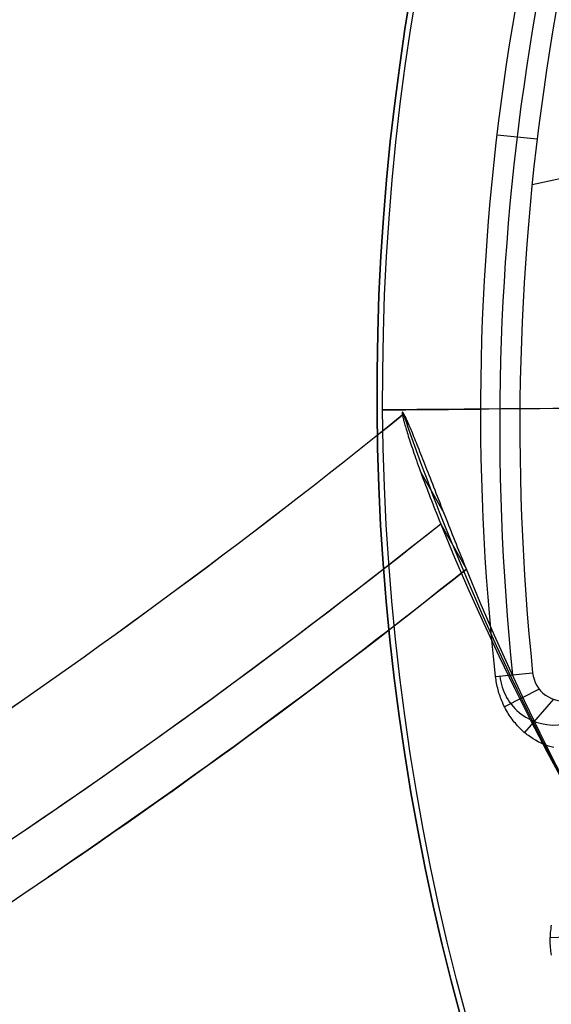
# Model space of a CAD drawing. Extents: x 1448 to 2588, y -916 to 723.
# Tile 11 of 37: x 1927 to 1945, y 57 to 90. Entities that reach past the tile are written whole.
import ezdxf

# ---------------------------------------------------------------- set-up
doc = ezdxf.new("R2010")
doc.units = 0
doc.layers.add('1', color=7, linetype='CONTINUOUS')

msp = doc.modelspace()

# ---------------------------------------------------------------- linework, layer by layer
at = {"layer": '1', "color": 250}
for p, q in [((1944.03, 84.422, 25.37), (1966.39, 89.361, 25.37)), ((1944.196, 85.917, 25.37), (1942.885, 86.052, 27.75)), ((1938.936, 77.015, 16.07), (1938.936, 77.015, 23.63)), ((1941.14, 73.615, 26.887), (1940.373, 74.965, 18.835)), ((1941.032, 73.26, 18.08), (1941.874, 71.779, 26.917)), ((1942.832, 68.244, 27.58), (1944.048, 68.37, 25.37)), ((1944.264, 67.836, 25.37), (1943.124, 67.251, 27.754)), ((1944.731, 67.499, 25.37), (1943.785, 66.402, 28.319)), ((1945.872, 59.708, 25.37), (1944.627, 59.65, 27.789))]:
    msp.add_line(p, q, dxfattribs=at)
for points in [[(1939.821, 76.88, 23.385), (1939.812, 76.895, 23.288), (1939.804, 76.908, 23.192), (1939.797, 76.919, 23.095), (1939.79, 76.928, 22.998), (1939.784, 76.934, 22.901), (1939.779, 76.939, 22.804), (1939.775, 76.941, 22.707), (1939.771, 76.941, 22.609), (1939.768, 76.94, 22.512), (1939.766, 76.936, 22.415), (1939.765, 76.93, 22.317), (1939.764, 76.921, 22.22), (1939.764, 76.911, 22.123), (1939.765, 76.899, 22.026), (1939.767, 76.884, 21.929), (1939.769, 76.868, 21.833), (1939.772, 76.848, 21.728), (1939.777, 76.825, 21.624), (1939.782, 76.8, 21.52), (1939.788, 76.773, 21.418), (1939.795, 76.743, 21.316), (1939.803, 76.711, 21.215), (1939.811, 76.677, 21.114), (1939.821, 76.64, 21.015), (1939.831, 76.602, 20.916), (1939.842, 76.561, 20.819), (1939.854, 76.518, 20.722), (1939.867, 76.473, 20.626), (1939.881, 76.426, 20.532), (1939.896, 76.377, 20.438), (1939.911, 76.325, 20.346), (1939.928, 76.272, 20.255), (1939.946, 76.213, 20.159), (1939.965, 76.153, 20.065), (1939.985, 76.09, 19.973), (1940.006, 76.025, 19.883), (1940.028, 75.958, 19.794), (1940.05, 75.889, 19.707), (1940.074, 75.818, 19.621), (1940.098, 75.746, 19.538), (1940.123, 75.672, 19.456), (1940.149, 75.596, 19.376), (1940.176, 75.518, 19.298), (1940.204, 75.438, 19.222), (1940.232, 75.357, 19.148), (1940.261, 75.275, 19.076), (1940.291, 75.191, 19.005), (1940.322, 75.105, 18.937), (1940.355, 75.014, 18.868), (1940.389, 74.921, 18.802), (1940.423, 74.827, 18.738), (1940.458, 74.732, 18.676), (1940.494, 74.636, 18.617), (1940.531, 74.538, 18.561), (1940.568, 74.439, 18.507), (1940.606, 74.339, 18.455), (1940.645, 74.238, 18.406), (1940.684, 74.136, 18.36), (1940.724, 74.034, 18.316), (1940.765, 73.93, 18.275), (1940.806, 73.825, 18.237), (1940.847, 73.72, 18.201), (1940.889, 73.614, 18.168), (1940.932, 73.507, 18.138), (1940.982, 73.384, 18.107), (1941.032, 73.26, 18.08)], [(1941.874, 71.779, 26.917), (1941.833, 71.88, 26.936), (1941.791, 71.982, 26.954), (1941.75, 72.084, 26.968), (1941.709, 72.186, 26.98), (1941.668, 72.289, 26.99), (1941.626, 72.392, 26.997), (1941.585, 72.494, 27.002), (1941.544, 72.597, 27.004), (1941.503, 72.7, 27.004), (1941.462, 72.803, 27.001), (1941.421, 72.906, 26.995), (1941.38, 73.009, 26.987), (1941.339, 73.112, 26.977), (1941.299, 73.214, 26.964), (1941.258, 73.317, 26.949), (1941.218, 73.419, 26.931), (1941.175, 73.527, 26.909), (1941.132, 73.635, 26.885), (1941.09, 73.742, 26.857), (1941.048, 73.849, 26.827), (1941.007, 73.955, 26.794), (1940.966, 74.06, 26.758), (1940.925, 74.164, 26.72), (1940.884, 74.268, 26.679), (1940.844, 74.37, 26.635), (1940.805, 74.471, 26.588), (1940.766, 74.571, 26.539), (1940.727, 74.67, 26.487), (1940.689, 74.768, 26.432), (1940.651, 74.865, 26.375), (1940.614, 74.96, 26.315), (1940.577, 75.054, 26.253), (1940.543, 75.142, 26.191), (1940.509, 75.229, 26.127), (1940.476, 75.314, 26.061), (1940.443, 75.397, 25.992), (1940.411, 75.479, 25.922), (1940.379, 75.559, 25.849), (1940.348, 75.637, 25.774), (1940.318, 75.713, 25.697), (1940.288, 75.788, 25.619), (1940.259, 75.861, 25.538), (1940.231, 75.931, 25.455), (1940.204, 76, 25.371), (1940.177, 76.067, 25.284), (1940.15, 76.132, 25.196), (1940.125, 76.194, 25.105), (1940.1, 76.255, 25.013), (1940.078, 76.31, 24.925), (1940.056, 76.362, 24.836), (1940.035, 76.413, 24.745), (1940.014, 76.461, 24.654), (1939.995, 76.507, 24.561), (1939.976, 76.551, 24.467), (1939.958, 76.593, 24.371), (1939.94, 76.633, 24.275), (1939.924, 76.67, 24.178), (1939.908, 76.705, 24.08), (1939.893, 76.737, 23.98), (1939.878, 76.768, 23.88), (1939.865, 76.796, 23.779), (1939.852, 76.821, 23.677), (1939.84, 76.844, 23.575), (1939.829, 76.865, 23.471), (1939.821, 76.88, 23.385)], [(1944.743, 65.909, 29.197), (1944.655, 65.932, 29.116), (1944.567, 65.959, 29.035), (1944.48, 65.99, 28.954), (1944.394, 66.025, 28.874), (1944.308, 66.063, 28.796), (1944.224, 66.105, 28.718), (1944.14, 66.151, 28.642), (1944.062, 66.198, 28.571), (1943.986, 66.249, 28.501), (1943.91, 66.303, 28.432), (1943.873, 66.331, 28.398), (1943.836, 66.36, 28.365), (1943.799, 66.39, 28.332), (1943.763, 66.421, 28.299), (1943.727, 66.453, 28.267), (1943.691, 66.485, 28.236), (1943.656, 66.519, 28.204), (1943.622, 66.553, 28.174), (1943.587, 66.589, 28.143), (1943.553, 66.625, 28.114), (1943.517, 66.666, 28.081), (1943.481, 66.708, 28.05), (1943.445, 66.751, 28.019), (1943.41, 66.795, 27.989), (1943.376, 66.84, 27.96), (1943.343, 66.886, 27.932), (1943.31, 66.933, 27.905), (1943.279, 66.981, 27.878), (1943.248, 67.029, 27.853), (1943.218, 67.079, 27.828), (1943.188, 67.13, 27.804), (1943.16, 67.182, 27.782), (1943.132, 67.235, 27.76), (1943.106, 67.288, 27.74), (1943.08, 67.343, 27.72), (1943.055, 67.399, 27.702), (1943.035, 67.449, 27.687), (1943.015, 67.499, 27.672), (1942.995, 67.55, 27.659), (1942.977, 67.601, 27.647), (1942.96, 67.653, 27.635), (1942.943, 67.705, 27.625), (1942.928, 67.758, 27.616), (1942.913, 67.811, 27.608), (1942.9, 67.864, 27.6), (1942.887, 67.918, 27.594), (1942.875, 67.971, 27.589), (1942.865, 68.025, 27.585), (1942.855, 68.08, 27.582), (1942.846, 68.134, 27.58), (1942.839, 68.189, 27.579), (1942.832, 68.244, 27.58)], [(1944.666, 59.09, 27.681), (1944.657, 59.151, 27.688), (1944.649, 59.213, 27.696), (1944.642, 59.275, 27.705), (1944.636, 59.336, 27.716), (1944.632, 59.398, 27.727), (1944.628, 59.459, 27.74), (1944.627, 59.522, 27.755), (1944.626, 59.584, 27.771), (1944.627, 59.646, 27.788), (1944.629, 59.707, 27.806), (1944.633, 59.768, 27.826), (1944.637, 59.829, 27.846), (1944.643, 59.889, 27.868), (1944.651, 59.948, 27.891), (1944.66, 60.011, 27.916), (1944.67, 60.073, 27.943)]]:
    msp.add_polyline3d(points, dxfattribs=at)
at = {"layer": '1', "color": 250, "extrusion": (0, 0, -1)}
for centre, radius in [((-2016.949, 77.581, -23.63), 78.014), ((-2016.949, 77.581, -23.63), 77.829), ((-2016.949, 77.581, -16.07), 77.829)]:
    msp.add_arc(centre, radius, 269.58462, 29.58462, dxfattribs=at)
at = {"layer": '1', "color": 250}
for centre, radius, start, end in [((2016.949, 77.581, 16.07), 78.014, 150.41538, 270.41538), ((2016.949, 77.581, 19.85), 78.014, 150.41538, 270.41538), ((2022.293, 76.485, 26.567), 79.327, 156.05685, 185.92139), ((2022.294, 76.485, 25.37), 78.666, 156.03765, 185.92115), ((1945.082, 68.478, 25.37), 1.04, 185.9524, 282.4241), ((1944.758, 68.445, 27.325), 1.796, 185.9486, 279.9547)]:
    msp.add_arc(centre, radius, start, end, dxfattribs=at)
at = {"layer": '1', "color": 250, "extrusion": (-0.047434, 0.009727, -0.998827)}
msp.add_arc((-481.184, -1959.91, -119.039), 77.755, 71.99349, 102.68865, dxfattribs=at)
at = {"layer": '1', "color": 250, "extrusion": (-0.00725, 0.999974, 0)}
for centre, radius, start, end in [((-1970.228, 42.644, 62.956), 40.528, 269.4207, 319.0268), ((-1970.408, 2.479, 62.956), 37.345, 34.4966, 42.4565)]:
    msp.add_arc(centre, radius, start, end, dxfattribs=at)
at = {"layer": '1', "color": 250, "extrusion": (-0.093569, 0.164581, -0.981915)}
for centre, radius, start, end in [((-1688.921, -660.999, -191.816), 213.303, 260.44297, 265.84807), ((-1688.921, -660.998, -191.816), 213.303, 260.44298, 265.84807), ((-1808.918, -887.046, -191.508), 86.028, 7.36151, 10.51143), ((-1688.921, -660.998, -187.316), 217.803, 260.83854, 265.922), ((-1688.921, -660.998, -187.316), 217.803, 260.83854, 265.78567), ((-1808.918, -887.046, -191.816), 86.028, 316.63849, 7.36151), ((-1688.921, -660.998, -196.316), 217.803, 260.83854, 265.33241), ((-1808.918, -887.046, -196.316), 86.028, 316.63849, 7.36151)]:
    msp.add_arc(centre, radius, start, end, dxfattribs=at)
at = {"layer": '1', "color": 250, "extrusion": (0.093569, -0.164581, 0.981915)}
for centre, radius, start, end in [((1808.918, -887.046, 187.316), 86.028, 172.63849, 223.36151), ((1688.921, -660.998, 196.316), 217.803, 274.078, 279.16146)]:
    msp.add_arc(centre, radius, start, end, dxfattribs=at)

doc.saveas('drawing.dxf')
